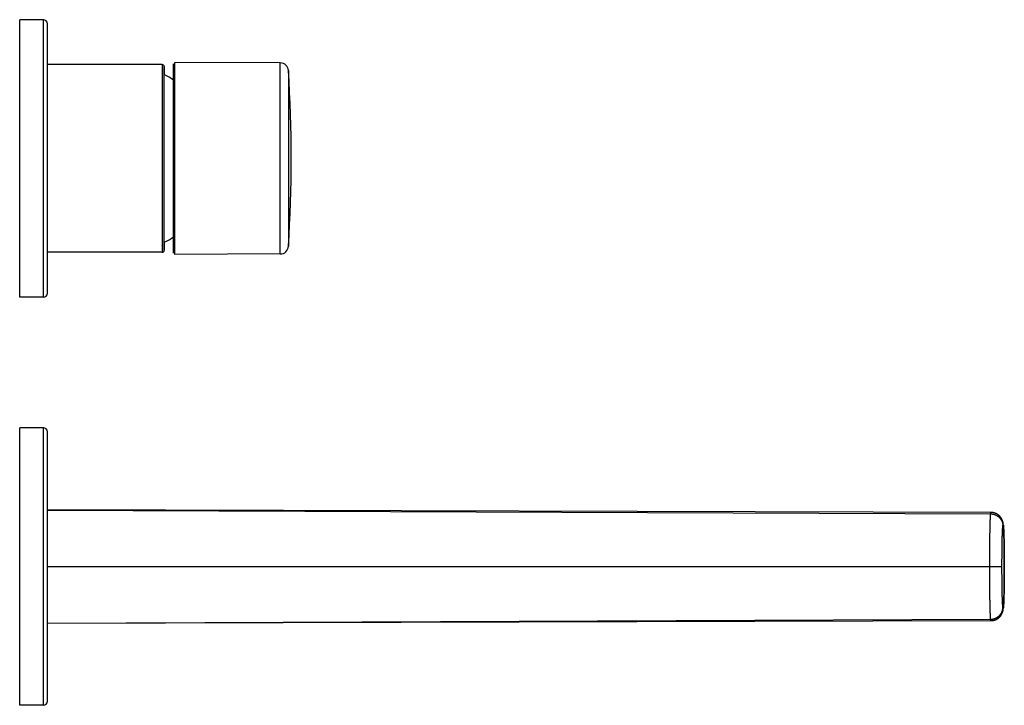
# Model space of a CAD drawing. Header units: millimetres. Extents: x -80 to 507, y -62 to 325.
# Tile 19 of 26: x 265 to 507, y -34 to 134. Entities that reach past the tile are written whole.
import ezdxf

# ---------------------------------------------------------------- set-up
doc = ezdxf.new("R2010")
doc.units = ezdxf.units.MM
doc.header["$LTSCALE"] = 23.1
doc.layers.get('0').update_dxf_attribs({"linetype": 'CONTINUOUS'})

msp = doc.modelspace()

# ---------------------------------------------------------------- linework, layer by layer
at = {"color": 7, "linetype": 'CONTINUOUS'}
for p, q in [((265.45, 66.49), (265.45, 134.49)), ((271.25, 134.49), (265.45, 134.49)), ((272.25, 67.49), (272.25, 133.49)), ((265.45, 69.52), (265.45, 131.49)), ((265.45, 131.49), (265.45, 131.49)), ((300.35, 123.49), (272.25, 123.49)), ((303.15, 123.04), (303.15, 123.69)), ((303.15, 100.49), (303.15, 123.04)), ((329.29, 123.9), (303.46, 123.99)), ((300.85, 122.99), (300.85, 121.04)), ((300.85, 100.49), (300.85, 122.99)), ((300.85, 100.49), (300.85, 121.04)), ((300.86, 77.99), (300.85, 100.49)), ((300.86, 79.94), (300.85, 100.49)), ((303.15, 77.95), (303.15, 100.49)), ((300.86, 79.94), (300.86, 77.99)), ((300.36, 77.49), (272.25, 77.49)), ((303.16, 77.29), (303.15, 77.95)), ((329.29, 77.08), (303.46, 76.99)), ((271.25, 66.49), (265.45, 66.49)), ((265.45, -33.51), (265.45, 34.49)), ((271.25, 34.49), (265.45, 34.49)), ((272.25, -32.51), (272.25, 33.49)), ((503.36, 13.74), (272.25, 14.38)), ((503.38, 13.74), (503.36, 13.74)), ((503.39, 13.74), (503.38, 13.74)), ((503.41, 13.74), (503.39, 13.74)), ((503.43, 13.74), (503.41, 13.74)), ((503.45, 13.74), (503.43, 13.74)), ((503.47, 13.74), (503.45, 13.74)), ((503.49, 13.74), (503.47, 13.74)), ((503.5, 13.74), (503.49, 13.74)), ((503.52, 13.74), (503.5, 13.74)), ((503.54, 13.73), (503.52, 13.74)), ((503.56, 13.73), (503.54, 13.73)), ((503.58, 13.73), (503.56, 13.73)), ((503.59, 13.73), (503.58, 13.73)), ((503.61, 13.73), (503.59, 13.73)), ((503.63, 13.73), (503.61, 13.73)), ((503.65, 13.73), (503.63, 13.73)), ((503.67, 13.72), (503.65, 13.73)), ((503.68, 13.72), (503.67, 13.72)), ((503.7, 13.72), (503.68, 13.72)), ((503.72, 13.72), (503.7, 13.72)), ((503.74, 13.71), (503.72, 13.72)), ((503.76, 13.71), (503.74, 13.71)), ((503.77, 13.71), (503.76, 13.71)), ((503.79, 13.71), (503.77, 13.71)), ((503.81, 13.7), (503.79, 13.71)), ((503.83, 13.7), (503.81, 13.7)), ((503.85, 13.7), (503.83, 13.7)), ((503.86, 13.69), (503.85, 13.7)), ((503.88, 13.69), (503.86, 13.69)), ((503.9, 13.69), (503.88, 13.69)), ((503.92, 13.68), (503.9, 13.69)), ((503.93, 13.68), (503.92, 13.68)), ((503.95, 13.68), (503.93, 13.68)), ((503.97, 13.67), (503.95, 13.68)), ((503.99, 13.67), (503.97, 13.67)), ((504.01, 13.67), (503.99, 13.67)), ((504.05, 13.66), (504.03, 13.66)), ((504.07, 13.65), (504.05, 13.66)), ((504.09, 13.65), (504.07, 13.65)), ((504.1, 13.64), (504.09, 13.65)), ((504.12, 13.64), (504.1, 13.64)), ((504.14, 13.63), (504.12, 13.64)), ((504.16, 13.63), (504.14, 13.63)), ((504.17, 13.62), (504.16, 13.63)), ((504.19, 13.62), (504.17, 13.62)), ((504.21, 13.61), (504.19, 13.62)), ((504.22, 13.61), (504.21, 13.61)), ((504.24, 13.6), (504.22, 13.61)), ((504.26, 13.6), (504.24, 13.6)), ((504.28, 13.59), (504.26, 13.6)), ((504.29, 13.58), (504.28, 13.59)), ((504.31, 13.58), (504.29, 13.58)), ((504.33, 13.57), (504.31, 13.58)), ((504.35, 13.57), (504.33, 13.57)), ((504.36, 13.56), (504.35, 13.57)), ((504.38, 13.55), (504.36, 13.56)), ((504.4, 13.55), (504.38, 13.55)), ((504.41, 13.54), (504.4, 13.55)), ((504.43, 13.53), (504.41, 13.54)), ((504.45, 13.53), (504.43, 13.53)), ((504.46, 13.52), (504.45, 13.53)), ((504.48, 13.51), (504.46, 13.52)), ((504.5, 13.51), (504.48, 13.51)), ((504.51, 13.5), (504.5, 13.51)), ((504.53, 13.49), (504.51, 13.5)), ((504.55, 13.49), (504.53, 13.49)), ((504.56, 13.48), (504.55, 13.49)), ((504.58, 13.47), (504.56, 13.48)), ((504.6, 13.46), (504.58, 13.47)), ((504.61, 13.46), (504.6, 13.46)), ((504.63, 13.45), (504.61, 13.46)), ((504.65, 13.44), (504.63, 13.45)), ((504.66, 13.43), (504.65, 13.44)), ((504.68, 13.42), (504.66, 13.43)), ((504.72, 13.4), (504.7, 13.41)), ((504.73, 13.4), (504.72, 13.4)), ((504.75, 13.39), (504.73, 13.4)), ((504.77, 13.38), (504.75, 13.39)), ((504.78, 13.37), (504.77, 13.38)), ((504.8, 13.36), (504.78, 13.37)), ((504.81, 13.35), (504.8, 13.36)), ((504.83, 13.34), (504.81, 13.35)), ((504.85, 13.33), (504.83, 13.34)), ((504.86, 13.33), (504.85, 13.33)), ((504.88, 13.32), (504.86, 13.33)), ((504.89, 13.31), (504.88, 13.32)), ((504.93, 13.28), (504.92, 13.29)), ((504.95, 13.27), (504.93, 13.28)), ((504.96, 13.26), (504.95, 13.27)), ((504.98, 13.25), (504.96, 13.26)), ((504.99, 13.24), (504.98, 13.25)), ((505.01, 13.23), (504.99, 13.24)), ((505.02, 13.22), (505.01, 13.23)), ((505.04, 13.21), (505.02, 13.22)), ((505.05, 13.2), (505.04, 13.21)), ((505.07, 13.19), (505.05, 13.2)), ((505.08, 13.18), (505.07, 13.19)), ((505.09, 13.17), (505.08, 13.18)), ((505.13, 13.15), (505.12, 13.16)), ((505.15, 13.14), (505.13, 13.15)), ((505.16, 13.12), (505.15, 13.14)), ((505.17, 13.11), (505.16, 13.12)), ((505.19, 13.1), (505.17, 13.11)), ((505.2, 13.09), (505.19, 13.1)), ((505.22, 13.08), (505.2, 13.09)), ((505.23, 13.07), (505.22, 13.08)), ((505.24, 13.06), (505.23, 13.07)), ((505.26, 13.05), (505.24, 13.06)), ((505.27, 13.04), (505.26, 13.05)), ((505.29, 13.02), (505.27, 13.04)), ((505.3, 13.01), (505.29, 13.02)), ((505.33, 12.98), (505.32, 12.99)), ((505.35, 12.97), (505.33, 12.98)), ((505.36, 12.96), (505.35, 12.97)), ((505.37, 12.95), (505.36, 12.96)), ((505.38, 12.94), (505.37, 12.95)), ((505.4, 12.92), (505.38, 12.94)), ((505.41, 12.91), (505.4, 12.92)), ((505.42, 12.9), (505.41, 12.91)), ((505.44, 12.89), (505.42, 12.9)), ((505.45, 12.87), (505.44, 12.89)), ((505.46, 12.86), (505.45, 12.87)), ((505.47, 12.85), (505.46, 12.86)), ((505.49, 12.84), (505.47, 12.85)), ((505.5, 12.82), (505.49, 12.84)), ((505.51, 12.81), (505.5, 12.82)), ((505.52, 12.8), (505.51, 12.81)), ((505.53, 12.79), (505.52, 12.8)), ((505.55, 12.77), (505.53, 12.79)), ((505.56, 12.76), (505.55, 12.77)), ((505.57, 12.75), (505.56, 12.76)), ((505.58, 12.74), (505.57, 12.75)), ((505.59, 12.72), (505.58, 12.74)), ((505.6, 12.71), (505.59, 12.72)), ((505.61, 12.7), (505.6, 12.71)), ((505.63, 12.68), (505.61, 12.7)), ((505.64, 12.67), (505.63, 12.68)), ((505.65, 12.66), (505.64, 12.67)), ((505.66, 12.64), (505.65, 12.66)), ((505.67, 12.63), (505.66, 12.64)), ((505.68, 12.62), (505.67, 12.63)), ((505.69, 12.61), (505.68, 12.62)), ((505.7, 12.59), (505.69, 12.61)), ((505.71, 12.58), (505.7, 12.59)), ((505.72, 12.57), (505.71, 12.58)), ((505.73, 12.55), (505.72, 12.57)), ((505.74, 12.54), (505.73, 12.55)), ((505.75, 12.53), (505.74, 12.54)), ((505.76, 12.51), (505.75, 12.53)), ((505.77, 12.5), (505.76, 12.51)), ((505.78, 12.49), (505.77, 12.5)), ((505.79, 12.48), (505.78, 12.49)), ((505.8, 12.46), (505.79, 12.48)), ((505.81, 12.45), (505.8, 12.46)), ((505.82, 12.44), (505.81, 12.45)), ((505.82, 12.42), (505.82, 12.44)), ((505.83, 12.41), (505.82, 12.42)), ((505.84, 12.4), (505.83, 12.41)), ((505.85, 12.38), (505.84, 12.4)), ((505.87, 12.35), (505.86, 12.37)), ((505.88, 12.34), (505.87, 12.35)), ((505.89, 12.33), (505.88, 12.34)), ((505.9, 12.31), (505.89, 12.33)), ((505.9, 12.3), (505.9, 12.31)), ((505.91, 12.29), (505.9, 12.3)), ((505.92, 12.28), (505.91, 12.29)), ((505.93, 12.27), (505.92, 12.28)), ((505.93, 12.25), (505.93, 12.27)), ((505.94, 12.24), (505.93, 12.25)), ((505.95, 12.23), (505.94, 12.24)), ((505.95, 12.22), (505.95, 12.23)), ((505.96, 12.2), (505.95, 12.22)), ((505.97, 12.19), (505.96, 12.2)), ((505.97, 12.18), (505.97, 12.19)), ((505.98, 12.17), (505.97, 12.18)), ((505.99, 12.15), (505.98, 12.17)), ((506, 12.13), (505.99, 12.15)), ((506.01, 12.12), (506, 12.13)), ((506.02, 12.1), (506.01, 12.12)), ((506.02, 12.09), (506.02, 12.1)), ((506.03, 12.07), (506.02, 12.09)), ((506.04, 12.06), (506.03, 12.07)), ((506.05, 12.04), (506.04, 12.06)), ((506.06, 12.02), (506.05, 12.04)), ((506.06, 12.01), (506.06, 12.02)), ((506.07, 11.99), (506.06, 12.01)), ((506.08, 11.98), (506.07, 11.99)), ((506.08, 11.96), (506.08, 11.98)), ((506.09, 11.95), (506.08, 11.96)), ((506.1, 11.93), (506.09, 11.95)), ((506.1, 11.92), (506.1, 11.93)), ((506.11, 11.9), (506.1, 11.92)), ((506.12, 11.89), (506.11, 11.9)), ((506.12, 11.87), (506.12, 11.89)), ((506.13, 11.86), (506.12, 11.87)), ((506.13, 11.85), (506.13, 11.86)), ((506.14, 11.83), (506.13, 11.85)), ((506.14, 11.82), (506.14, 11.83)), ((506.15, 11.81), (506.14, 11.82)), ((506.16, 11.79), (506.15, 11.81)), ((506.16, 11.77), (506.16, 11.79)), ((506.17, 11.76), (506.16, 11.77)), ((506.17, 11.75), (506.17, 11.76)), ((506.18, 11.73), (506.17, 11.75)), ((506.18, 11.72), (506.18, 11.73)), ((506.19, 11.7), (506.18, 11.72)), ((506.19, 11.69), (506.19, 11.7)), ((506.2, 11.67), (506.19, 11.69)), ((506.2, 11.66), (506.2, 11.67)), ((506.21, 11.64), (506.2, 11.66)), ((506.21, 11.63), (506.21, 11.64)), ((506.22, 11.61), (506.21, 11.63)), ((506.22, 11.6), (506.22, 11.61)), ((506.23, 11.58), (506.22, 11.6)), ((506.23, 11.57), (506.23, 11.58)), ((506.24, 11.55), (506.23, 11.57)), ((506.24, 11.54), (506.24, 11.55)), ((506.25, 11.52), (506.24, 11.54)), ((506.25, 11.5), (506.25, 11.52)), ((506.26, 11.49), (506.25, 11.5)), ((506.26, 11.47), (506.26, 11.49)), ((506.26, 11.45), (506.26, 11.47)), ((506.27, 11.43), (506.26, 11.45)), ((506.27, 11.42), (506.27, 11.43)), ((506.28, 11.4), (506.27, 11.42)), ((506.28, 11.38), (506.28, 11.4)), ((506.29, 11.37), (506.28, 11.38)), ((506.29, 11.35), (506.29, 11.37)), ((506.29, 11.33), (506.29, 11.35)), ((506.3, 11.31), (506.29, 11.33)), ((506.3, 11.3), (506.3, 11.31)), ((506.3, 11.29), (506.3, 11.3)), ((506.31, 11.27), (506.3, 11.29)), ((506.31, 11.25), (506.31, 11.27)), ((506.32, 11.23), (506.31, 11.25)), ((506.32, 11.21), (506.32, 11.23)), ((506.32, 11.19), (506.32, 11.21)), ((506.33, 11.17), (506.32, 11.19)), ((506.33, 11.15), (506.33, 11.17)), ((506.33, 11.13), (506.33, 11.15)), ((506.34, 11.11), (506.33, 11.13)), ((506.34, 11.09), (506.34, 11.11)), ((506.35, 11.07), (506.34, 11.09)), ((506.35, 11.05), (506.35, 11.07)), ((506.35, 11.02), (506.35, 11.05)), ((506.36, 11), (506.35, 11.02)), ((506.36, 10.97), (506.36, 11)), ((506.36, 10.94), (506.36, 10.97)), ((506.37, 10.92), (506.36, 10.94)), ((506.37, 10.88), (506.37, 10.92)), ((506.38, 10.85), (506.37, 10.88)), ((506.38, 10.82), (506.38, 10.85)), ((506.38, 10.78), (506.38, 10.82)), ((506.39, 10.76), (506.38, 10.78)), ((506.39, 10.72), (506.39, 10.76)), ((506.4, 10.67), (506.39, 10.72)), ((506.4, 10.63), (506.4, 10.67)), ((506.4, 10.58), (506.4, 10.63)), ((506.41, 10.53), (506.4, 10.58)), ((506.41, 10.49), (506.41, 10.53)), ((506.42, 10.44), (506.41, 10.49)), ((506.42, 10.37), (506.42, 10.44)), ((506.43, 10.31), (506.42, 10.37)), ((506.43, 10.23), (506.43, 10.31)), ((506.44, 10.15), (506.43, 10.23)), ((506.44, 10.05), (506.44, 10.15)), ((506.45, 9.94), (506.44, 10.05)), ((506.46, 9.82), (506.45, 9.94)), ((506.47, 9.68), (506.46, 9.82)), ((506.47, 9.53), (506.47, 9.68)), ((506.48, 9.36), (506.47, 9.53)), ((506.49, 9.17), (506.48, 9.36)), ((506.5, 8.96), (506.49, 9.17)), ((506.51, 8.74), (506.5, 8.96)), ((506.51, 8.5), (506.51, 8.74)), ((506.52, 8.37), (506.51, 8.5)), ((506.52, 8.26), (506.52, 8.37)), ((506.52, 8.18), (506.52, 8.26)), ((506.53, 8.1), (506.52, 8.18)), ((506.53, 8.02), (506.53, 8.1)), ((506.53, 7.95), (506.53, 8.02)), ((506.53, 7.89), (506.53, 7.95)), ((506.53, 7.82), (506.53, 7.89)), ((506.54, 7.77), (506.53, 7.82)), ((506.54, 7.7), (506.54, 7.77)), ((506.54, 7.65), (506.54, 7.7)), ((506.54, 7.6), (506.54, 7.65)), ((506.54, 7.54), (506.54, 7.6)), ((506.54, 7.49), (506.54, 7.54)), ((506.54, 7.44), (506.54, 7.49)), ((506.55, 7.38), (506.54, 7.44)), ((506.55, 7.33), (506.55, 7.38)), ((506.55, 7.28), (506.55, 7.33)), ((506.55, 7.24), (506.55, 7.28)), ((506.55, 7.19), (506.55, 7.24)), ((506.55, 7.13), (506.55, 7.19)), ((506.55, 7.09), (506.55, 7.13)), ((506.55, 7.04), (506.55, 7.09)), ((506.56, 7), (506.55, 7.04)), ((506.56, 6.95), (506.56, 7)), ((506.56, 6.91), (506.56, 6.95)), ((506.56, 6.85), (506.56, 6.91)), ((506.56, 6.81), (506.56, 6.85)), ((506.56, 6.76), (506.56, 6.81)), ((506.56, 6.72), (506.56, 6.76)), ((506.56, 6.68), (506.56, 6.72)), ((506.56, 6.64), (506.56, 6.68)), ((506.56, 6.59), (506.56, 6.64)), ((506.56, 6.55), (506.56, 6.59)), ((506.57, 6.51), (506.56, 6.55)), ((506.57, 6.47), (506.57, 6.51)), ((506.57, 6.41), (506.57, 6.47)), ((506.57, 6.37), (506.57, 6.41)), ((506.57, 6.33), (506.57, 6.37)), ((506.57, 6.29), (506.57, 6.33)), ((506.57, 6.25), (506.57, 6.29)), ((506.57, 6.21), (506.57, 6.25)), ((506.57, 6.17), (506.57, 6.21)), ((506.57, 6.13), (506.57, 6.17)), ((506.57, 6.07), (506.57, 6.13)), ((506.57, 6.03), (506.57, 6.07)), ((506.58, 5.99), (506.57, 6.03)), ((506.58, 5.95), (506.58, 5.99)), ((506.58, 5.91), (506.58, 5.95)), ((506.58, 5.87), (506.58, 5.91)), ((506.58, 5.83), (506.58, 5.87)), ((506.58, 5.79), (506.58, 5.83)), ((506.58, 5.74), (506.58, 5.79)), ((506.58, 5.7), (506.58, 5.74)), ((506.58, 5.6), (506.58, 5.64)), ((506.58, 5.56), (506.58, 5.6)), ((506.58, 5.52), (506.58, 5.56)), ((506.58, 5.47), (506.58, 5.52)), ((506.58, 5.43), (506.58, 5.47)), ((506.58, 5.39), (506.58, 5.43)), ((506.59, 5.35), (506.58, 5.39)), ((506.59, 5.3), (506.59, 5.35)), ((506.59, 5.2), (506.59, 5.24)), ((506.59, 5.15), (506.59, 5.2)), ((506.59, 5.11), (506.59, 5.15)), ((506.59, 5.07), (506.59, 5.11)), ((506.59, 4.96), (506.59, 5)), ((506.59, 4.92), (506.59, 4.96)), ((506.59, 4.87), (506.59, 4.92)), ((506.59, 4.83), (506.59, 4.87)), ((506.59, 4.72), (506.59, 4.76)), ((506.59, 4.68), (506.59, 4.72)), ((506.6, 4.57), (506.6, 4.61)), ((506.6, 4.52), (506.6, 4.57)), ((506.6, 4.48), (506.6, 4.52)), ((506.6, 4.37), (506.6, 4.41)), ((506.6, 4.32), (506.6, 4.37)), ((506.6, 4.21), (506.6, 4.26)), ((506.6, 4.1), (506.6, 4.14)), ((506.6, 4.05), (506.6, 4.1)), ((506.6, 3.94), (506.6, 3.98)), ((506.6, 3.83), (506.6, 3.87)), ((506.6, 3.78), (506.6, 3.83)), ((506.61, 3.67), (506.6, 3.71)), ((506.61, 3.55), (506.61, 3.6)), ((506.61, 3.44), (506.61, 3.48)), ((506.61, 3.32), (506.61, 3.37)), ((506.61, 3.2), (506.61, 3.25)), ((506.61, 3.09), (506.61, 3.13)), ((506.61, 2.9), (506.61, 2.95)), ((506.61, 2.78), (506.61, 2.83)), ((506.61, 2.67), (506.61, 2.71)), ((506.61, 2.48), (506.61, 2.53)), ((506.61, 2.36), (506.61, 2.41)), ((506.62, 2.17), (506.62, 2.22)), ((506.62, 2.05), (506.62, 2.1)), ((506.62, 1.86), (506.62, 1.91)), ((506.62, 1.67), (506.62, 1.72)), ((506.62, 1.48), (506.62, 1.52)), ((506.62, 1.28), (506.62, 1.33)), ((506.62, 1.02), (506.62, 1.07)), ((506.62, 0.83), (506.62, 0.87)), ((506.62, 0.63), (506.62, 0.68)), ((506.62, 0.44), (506.62, 0.49)), ((506.62, 0.25), (506.62, 0.3)), ((506.62, -0.02), (506.62, 0.03)), ((506.61, -1.29), (506.62, -1.24)), ((506.61, -1.48), (506.61, -1.43)), ((506.61, -1.6), (506.61, -1.55)), ((506.61, -1.78), (506.61, -1.74)), ((506.61, -1.9), (506.61, -1.85)), ((506.61, -2.02), (506.61, -1.97)), ((506.61, -2.13), (506.61, -2.09)), ((506.61, -2.25), (506.61, -2.2)), ((506.61, -2.37), (506.61, -2.32)), ((506.62, -0.21), (506.62, -0.16)), ((506.62, -0.4), (506.62, -0.35)), ((506.62, -0.59), (506.62, -0.55)), ((506.62, -0.79), (506.62, -0.74)), ((506.62, -0.98), (506.62, -0.93)), ((506.62, -1.17), (506.62, -1.12)), ((506.58, -4.44), (506.59, -4.39)), ((506.58, -4.48), (506.58, -4.44)), ((506.58, -4.52), (506.58, -4.48)), ((506.58, -4.56), (506.58, -4.52)), ((506.58, -4.6), (506.58, -4.56)), ((506.58, -4.65), (506.58, -4.6)), ((506.58, -4.69), (506.58, -4.65)), ((506.58, -4.73), (506.58, -4.69)), ((506.58, -4.83), (506.58, -4.79)), ((506.59, -3.68), (506.6, -3.63)), ((506.59, -3.72), (506.59, -3.68)), ((506.59, -3.77), (506.59, -3.72)), ((506.59, -3.88), (506.59, -3.83)), ((506.59, -3.92), (506.59, -3.88)), ((506.59, -3.96), (506.59, -3.92)), ((506.59, -4.07), (506.59, -4.03)), ((506.59, -4.11), (506.59, -4.07)), ((506.59, -4.16), (506.59, -4.11)), ((506.59, -4.2), (506.59, -4.16)), ((506.59, -4.24), (506.59, -4.2)), ((506.59, -4.35), (506.59, -4.31)), ((506.59, -4.39), (506.59, -4.35)), ((506.6, -2.71), (506.61, -2.67)), ((506.6, -2.83), (506.6, -2.78)), ((506.6, -2.94), (506.6, -2.89)), ((506.6, -2.99), (506.6, -2.94)), ((506.6, -3.1), (506.6, -3.05)), ((506.6, -3.21), (506.6, -3.17)), ((506.6, -3.26), (506.6, -3.21)), ((506.6, -3.37), (506.6, -3.32)), ((506.6, -3.41), (506.6, -3.37)), ((506.6, -3.52), (506.6, -3.48)), ((506.6, -3.57), (506.6, -3.52)), ((506.61, -2.48), (506.61, -2.44)), ((506.61, -2.6), (506.61, -2.55)), ((506.52, -7.26), (506.53, -7.17)), ((506.53, -6.89), (506.54, -6.83)), ((506.53, -6.96), (506.53, -6.89)), ((506.53, -7.03), (506.53, -6.96)), ((506.53, -7.09), (506.53, -7.03)), ((506.53, -7.17), (506.53, -7.09)), ((506.54, -6.5), (506.55, -6.45)), ((506.54, -6.55), (506.54, -6.5)), ((506.54, -6.6), (506.54, -6.55)), ((506.54, -6.66), (506.54, -6.6)), ((506.54, -6.71), (506.54, -6.66)), ((506.54, -6.78), (506.54, -6.71)), ((506.54, -6.83), (506.54, -6.78)), ((506.55, -6.05), (506.56, -6.01)), ((506.55, -6.1), (506.55, -6.05)), ((506.55, -6.14), (506.55, -6.1)), ((506.55, -6.19), (506.55, -6.14)), ((506.55, -6.25), (506.55, -6.19)), ((506.55, -6.28), (506.55, -6.25)), ((506.55, -6.34), (506.55, -6.28)), ((506.55, -6.39), (506.55, -6.34)), ((506.55, -6.45), (506.55, -6.39)), ((506.56, -5.59), (506.57, -5.55)), ((506.56, -5.65), (506.56, -5.59)), ((506.56, -5.69), (506.56, -5.65)), ((506.56, -5.73), (506.56, -5.69)), ((506.56, -5.78), (506.56, -5.73)), ((506.56, -5.82), (506.56, -5.78)), ((506.56, -5.86), (506.56, -5.82)), ((506.56, -5.92), (506.56, -5.86)), ((506.56, -5.95), (506.56, -5.92)), ((506.56, -6.01), (506.56, -5.95)), ((506.57, -5.06), (506.58, -5.02)), ((506.57, -5.1), (506.57, -5.06)), ((506.57, -5.14), (506.57, -5.1)), ((506.57, -5.18), (506.57, -5.14)), ((506.57, -5.22), (506.57, -5.18)), ((506.57, -5.26), (506.57, -5.22)), ((506.57, -5.3), (506.57, -5.26)), ((506.57, -5.34), (506.57, -5.3)), ((506.57, -5.38), (506.57, -5.34)), ((506.57, -5.43), (506.57, -5.38)), ((506.57, -5.47), (506.57, -5.43)), ((506.57, -5.51), (506.57, -5.47)), ((506.57, -5.55), (506.57, -5.51)), ((506.58, -4.87), (506.58, -4.83)), ((506.58, -4.91), (506.58, -4.87)), ((506.58, -4.95), (506.58, -4.91)), ((506.58, -5.02), (506.58, -4.95)), ((506.4, -9.59), (506.41, -9.54)), ((506.4, -9.65), (506.4, -9.59)), ((506.41, -9.49), (506.42, -9.43)), ((506.41, -9.54), (506.41, -9.49)), ((506.42, -9.37), (506.43, -9.31)), ((506.42, -9.43), (506.42, -9.37)), ((506.43, -9.23), (506.44, -9.15)), ((506.43, -9.31), (506.43, -9.23)), ((506.44, -9.15), (506.45, -9.05)), ((506.45, -8.94), (506.46, -8.82)), ((506.45, -9.05), (506.45, -8.94)), ((506.46, -8.82), (506.47, -8.68)), ((506.47, -8.53), (506.48, -8.36)), ((506.47, -8.68), (506.47, -8.53)), ((506.48, -8.36), (506.49, -8.15)), ((506.49, -8.15), (506.5, -7.93)), ((506.5, -7.93), (506.51, -7.67)), ((506.51, -7.67), (506.52, -7.48)), ((506.52, -7.37), (506.52, -7.26)), ((506.52, -7.48), (506.52, -7.37)), ((505.26, -12.06), (505.28, -12.05)), ((505.28, -12.05), (505.29, -12.04)), ((505.29, -12.04), (505.31, -12.03)), ((505.31, -12.03), (505.32, -12.02)), ((505.32, -12.02), (505.33, -12)), ((505.33, -12), (505.35, -11.99)), ((505.35, -11.99), (505.36, -11.98)), ((505.36, -11.98), (505.37, -11.97)), ((505.37, -11.97), (505.38, -11.96)), ((505.38, -11.96), (505.4, -11.94)), ((505.4, -11.94), (505.41, -11.93)), ((505.41, -11.93), (505.42, -11.92)), ((505.42, -11.92), (505.44, -11.91)), ((505.44, -11.91), (505.45, -11.9)), ((505.45, -11.9), (505.46, -11.88)), ((505.46, -11.88), (505.47, -11.87)), ((505.47, -11.87), (505.49, -11.86)), ((505.49, -11.86), (505.5, -11.85)), ((505.5, -11.85), (505.51, -11.83)), ((505.51, -11.83), (505.52, -11.82)), ((505.52, -11.82), (505.53, -11.81)), ((505.53, -11.81), (505.55, -11.79)), ((505.55, -11.79), (505.56, -11.78)), ((505.56, -11.78), (505.57, -11.77)), ((505.57, -11.77), (505.58, -11.76)), ((505.58, -11.76), (505.59, -11.74)), ((505.59, -11.74), (505.6, -11.73)), ((505.6, -11.73), (505.61, -11.72)), ((505.61, -11.72), (505.63, -11.7)), ((505.63, -11.7), (505.64, -11.69)), ((505.64, -11.69), (505.65, -11.68)), ((505.65, -11.68), (505.66, -11.67)), ((505.66, -11.67), (505.67, -11.65)), ((505.67, -11.65), (505.68, -11.64)), ((505.68, -11.64), (505.69, -11.63)), ((505.69, -11.63), (505.7, -11.61)), ((505.7, -11.61), (505.71, -11.6)), ((505.71, -11.6), (505.72, -11.59)), ((505.72, -11.59), (505.73, -11.57)), ((505.73, -11.57), (505.74, -11.56)), ((505.74, -11.56), (505.75, -11.55)), ((505.75, -11.55), (505.76, -11.54)), ((505.76, -11.54), (505.77, -11.52)), ((505.77, -11.52), (505.78, -11.51)), ((505.78, -11.51), (505.79, -11.5)), ((505.79, -11.5), (505.8, -11.48)), ((505.8, -11.48), (505.81, -11.47)), ((505.81, -11.47), (505.82, -11.46)), ((505.82, -11.44), (505.83, -11.43)), ((505.82, -11.46), (505.82, -11.44)), ((505.83, -11.43), (505.84, -11.42)), ((505.84, -11.42), (505.85, -11.41)), ((505.85, -11.41), (505.86, -11.39)), ((505.86, -11.39), (505.87, -11.38)), ((505.87, -11.38), (505.88, -11.37)), ((505.88, -11.35), (505.89, -11.34)), ((505.88, -11.37), (505.88, -11.35)), ((505.89, -11.34), (505.9, -11.33)), ((505.9, -11.33), (505.91, -11.32)), ((505.91, -11.3), (505.92, -11.29)), ((505.91, -11.32), (505.91, -11.3)), ((505.92, -11.29), (505.93, -11.28)), ((505.93, -11.28), (505.94, -11.27)), ((505.94, -11.26), (505.95, -11.24)), ((505.94, -11.27), (505.94, -11.26)), ((505.95, -11.24), (505.96, -11.23)), ((505.96, -11.22), (505.97, -11.21)), ((505.96, -11.23), (505.96, -11.22)), ((505.97, -11.21), (505.98, -11.2)), ((505.98, -11.18), (505.99, -11.17)), ((505.98, -11.2), (505.98, -11.18)), ((505.99, -11.17), (506, -11.15)), ((506, -11.15), (506.01, -11.13)), ((506.01, -11.13), (506.02, -11.11)), ((506.02, -11.11), (506.03, -11.1)), ((506.03, -11.1), (506.04, -11.08)), ((506.04, -11.07), (506.05, -11.05)), ((506.04, -11.08), (506.04, -11.07)), ((506.05, -11.05), (506.06, -11.03)), ((506.06, -11.03), (506.07, -11.02)), ((506.07, -11.02), (506.08, -11)), ((506.08, -10.99), (506.09, -10.97)), ((506.08, -11), (506.08, -10.99)), ((506.09, -10.97), (506.1, -10.96)), ((506.1, -10.94), (506.11, -10.93)), ((506.1, -10.96), (506.1, -10.94)), ((506.11, -10.91), (506.12, -10.9)), ((506.11, -10.93), (506.11, -10.91)), ((506.12, -10.9), (506.13, -10.89)), ((506.13, -10.87), (506.14, -10.86)), ((506.13, -10.89), (506.13, -10.87)), ((506.14, -10.85), (506.15, -10.83)), ((506.14, -10.86), (506.14, -10.85)), ((506.15, -10.82), (506.16, -10.8)), ((506.15, -10.83), (506.15, -10.82)), ((506.16, -10.8), (506.17, -10.78)), ((506.17, -10.77), (506.18, -10.75)), ((506.17, -10.78), (506.17, -10.77)), ((506.18, -10.73), (506.19, -10.72)), ((506.18, -10.75), (506.18, -10.73)), ((506.19, -10.7), (506.2, -10.69)), ((506.19, -10.72), (506.19, -10.7)), ((506.2, -10.69), (506.21, -10.67)), ((506.21, -10.66), (506.22, -10.64)), ((506.21, -10.67), (506.21, -10.66)), ((506.22, -10.61), (506.23, -10.6)), ((506.22, -10.63), (506.22, -10.61)), ((506.22, -10.64), (506.22, -10.63)), ((506.23, -10.58), (506.24, -10.57)), ((506.23, -10.6), (506.23, -10.58)), ((506.24, -10.56), (506.25, -10.54)), ((506.24, -10.57), (506.24, -10.56)), ((506.25, -10.52), (506.26, -10.5)), ((506.25, -10.54), (506.25, -10.52)), ((506.26, -10.49), (506.27, -10.47)), ((506.26, -10.5), (506.26, -10.49)), ((506.27, -10.43), (506.28, -10.42)), ((506.27, -10.45), (506.27, -10.43)), ((506.27, -10.47), (506.27, -10.45)), ((506.28, -10.4), (506.29, -10.38)), ((506.28, -10.42), (506.28, -10.4)), ((506.29, -10.36), (506.3, -10.35)), ((506.29, -10.38), (506.29, -10.36)), ((506.3, -10.31), (506.31, -10.29)), ((506.3, -10.33), (506.3, -10.31)), ((506.3, -10.35), (506.3, -10.33)), ((506.31, -10.26), (506.32, -10.24)), ((506.31, -10.28), (506.31, -10.26)), ((506.31, -10.29), (506.31, -10.28)), ((506.32, -10.22), (506.33, -10.2)), ((506.32, -10.24), (506.32, -10.22)), ((506.33, -10.16), (506.34, -10.14)), ((506.33, -10.18), (506.33, -10.16)), ((506.33, -10.2), (506.33, -10.18)), ((506.34, -10.1), (506.35, -10.08)), ((506.34, -10.12), (506.34, -10.1)), ((506.34, -10.14), (506.34, -10.12)), ((506.35, -10.03), (506.36, -10.01)), ((506.35, -10.06), (506.35, -10.03)), ((506.35, -10.08), (506.35, -10.06)), ((506.36, -9.98), (506.37, -9.95)), ((506.36, -10.01), (506.36, -9.98)), ((506.37, -9.89), (506.38, -9.86)), ((506.37, -9.92), (506.37, -9.89)), ((506.37, -9.95), (506.37, -9.92)), ((506.38, -9.82), (506.39, -9.79)), ((506.38, -9.86), (506.38, -9.82)), ((506.39, -9.7), (506.4, -9.65)), ((506.39, -9.75), (506.39, -9.7)), ((506.39, -9.79), (506.39, -9.75)), ((272.25, -13.4), (503.35, -12.76)), ((503.35, -12.76), (503.37, -12.76)), ((503.37, -12.76), (503.39, -12.76)), ((503.39, -12.76), (503.4, -12.76)), ((503.4, -12.76), (503.42, -12.76)), ((503.42, -12.76), (503.44, -12.76)), ((503.47, -12.76), (503.49, -12.76)), ((503.49, -12.76), (503.5, -12.76)), ((503.5, -12.76), (503.52, -12.76)), ((503.52, -12.76), (503.54, -12.76)), ((503.54, -12.76), (503.56, -12.75)), ((503.56, -12.75), (503.58, -12.75)), ((503.58, -12.75), (503.59, -12.75)), ((503.59, -12.75), (503.61, -12.75)), ((503.61, -12.75), (503.63, -12.75)), ((503.63, -12.75), (503.65, -12.75)), ((503.65, -12.75), (503.67, -12.74)), ((503.67, -12.74), (503.68, -12.74)), ((503.68, -12.74), (503.7, -12.74)), ((503.73, -12.74), (503.75, -12.73)), ((503.75, -12.73), (503.76, -12.73)), ((503.76, -12.73), (503.78, -12.73)), ((503.78, -12.73), (503.8, -12.73)), ((503.8, -12.73), (503.82, -12.72)), ((503.82, -12.72), (503.84, -12.72)), ((503.84, -12.72), (503.85, -12.72)), ((503.85, -12.72), (503.87, -12.71)), ((503.87, -12.71), (503.89, -12.71)), ((503.89, -12.71), (503.91, -12.71)), ((503.91, -12.71), (503.93, -12.7)), ((503.93, -12.7), (503.94, -12.7)), ((503.94, -12.7), (503.96, -12.7)), ((503.96, -12.7), (503.98, -12.69)), ((503.98, -12.69), (504, -12.69)), ((504, -12.69), (504.01, -12.68)), ((504.01, -12.68), (504.03, -12.68)), ((504.03, -12.68), (504.05, -12.68)), ((504.05, -12.68), (504.07, -12.67)), ((504.07, -12.67), (504.09, -12.67)), ((504.09, -12.67), (504.1, -12.66)), ((504.1, -12.66), (504.12, -12.66)), ((504.12, -12.66), (504.14, -12.65)), ((504.14, -12.65), (504.16, -12.65)), ((504.16, -12.65), (504.17, -12.64)), ((504.17, -12.64), (504.19, -12.64)), ((504.19, -12.64), (504.21, -12.63)), ((504.21, -12.63), (504.22, -12.63)), ((504.22, -12.63), (504.24, -12.62)), ((504.24, -12.62), (504.26, -12.62)), ((504.26, -12.62), (504.28, -12.61)), ((504.28, -12.61), (504.29, -12.61)), ((504.29, -12.61), (504.31, -12.6)), ((504.31, -12.6), (504.33, -12.59)), ((504.33, -12.59), (504.34, -12.59)), ((504.37, -12.58), (504.39, -12.57)), ((504.39, -12.57), (504.4, -12.57)), ((504.4, -12.57), (504.42, -12.56)), ((504.42, -12.56), (504.44, -12.55)), ((504.44, -12.55), (504.46, -12.55)), ((504.46, -12.55), (504.47, -12.54)), ((504.47, -12.54), (504.49, -12.53)), ((504.49, -12.53), (504.51, -12.53)), ((504.51, -12.53), (504.52, -12.52)), ((504.52, -12.52), (504.54, -12.51)), ((504.54, -12.51), (504.56, -12.5)), ((504.56, -12.5), (504.57, -12.5)), ((504.57, -12.5), (504.59, -12.49)), ((504.59, -12.49), (504.6, -12.48)), ((504.6, -12.48), (504.62, -12.47)), ((504.62, -12.47), (504.64, -12.47)), ((504.64, -12.47), (504.65, -12.46)), ((504.65, -12.46), (504.67, -12.45)), ((504.67, -12.45), (504.69, -12.44)), ((504.69, -12.44), (504.7, -12.43)), ((504.7, -12.43), (504.72, -12.43)), ((504.72, -12.43), (504.73, -12.42)), ((504.73, -12.42), (504.75, -12.41)), ((504.75, -12.41), (504.77, -12.4)), ((504.77, -12.4), (504.78, -12.39)), ((504.78, -12.39), (504.8, -12.38)), ((504.8, -12.38), (504.81, -12.37)), ((504.81, -12.37), (504.83, -12.36)), ((504.83, -12.36), (504.85, -12.36)), ((504.85, -12.36), (504.86, -12.35)), ((504.86, -12.35), (504.88, -12.34)), ((504.88, -12.34), (504.89, -12.33)), ((504.89, -12.33), (504.91, -12.32)), ((504.91, -12.32), (504.92, -12.31)), ((504.92, -12.31), (504.94, -12.3)), ((504.94, -12.3), (504.95, -12.29)), ((504.95, -12.29), (504.97, -12.28)), ((504.97, -12.28), (504.98, -12.27)), ((504.98, -12.27), (505, -12.26)), ((505, -12.26), (505.01, -12.25)), ((505.01, -12.25), (505.03, -12.24)), ((505.05, -12.22), (505.07, -12.21)), ((505.07, -12.21), (505.08, -12.2)), ((505.08, -12.2), (505.09, -12.19)), ((505.09, -12.19), (505.11, -12.18)), ((505.11, -12.18), (505.12, -12.17)), ((505.12, -12.17), (505.14, -12.16)), ((505.14, -12.16), (505.15, -12.15)), ((505.15, -12.15), (505.17, -12.14)), ((505.17, -12.14), (505.18, -12.13)), ((505.18, -12.13), (505.2, -12.12)), ((505.2, -12.12), (505.21, -12.11)), ((505.21, -12.11), (505.22, -12.1)), ((505.22, -12.1), (505.24, -12.08)), ((505.24, -12.08), (505.25, -12.07)), ((505.25, -12.07), (505.26, -12.06)), ((271.25, -33.51), (265.45, -33.51))]:
    msp.add_line(p, q, dxfattribs=at)
at = {"color": 9, "linetype": 'CONTINUOUS'}
for p, q in [((271.25, 66.49), (271.25, 134.49)), ((300.35, 123.49), (300.35, 100.49)), ((303.46, 76.99), (303.46, 123.99)), ((329.29, 100.49), (329.29, 123.9)), ((300.85, 122.99), (300.85, 122.99)), ((300.85, 122.99), (300.85, 122.99)), ((331.28, 122.02), (331.28, 100.49)), ((300.35, 100.49), (300.36, 77.49)), ((329.29, 77.08), (329.29, 100.49)), ((331.28, 100.49), (331.28, 78.96)), ((300.86, 77.99), (300.86, 77.99)), ((271.25, -33.51), (271.25, 34.49)), ((272.25, 14.33), (503.27, 13.4)), ((272.25, 0.49), (506.05, 0.49)), ((505.93, 0.49), (506.05, 0.49)), ((506.62, 0.49), (506.62, 0.49)), ((272.25, -13.35), (503.27, -12.42))]:
    msp.add_line(p, q, dxfattribs=at)
at = {"color": 7, "linetype": 'CONTINUOUS'}
for points in [[(504.03, 13.66), (504.02, 13.66), (504.01, 13.67)], [(504.7, 13.41), (504.69, 13.42), (504.68, 13.42)], [(504.92, 13.29), (504.91, 13.3), (504.89, 13.31)], [(505.12, 13.16), (505.11, 13.16), (505.09, 13.17)], [(505.32, 12.99), (505.31, 13), (505.3, 13.01)], [(505.86, 12.37), (505.86, 12.37), (505.85, 12.38)], [(506.58, 5.64), (506.58, 5.66), (506.58, 5.7)], [(506.59, 5.24), (506.59, 5.26), (506.59, 5.3)], [(506.59, 5), (506.59, 5.03), (506.59, 5.07)], [(506.59, 4.76), (506.59, 4.79), (506.59, 4.83)], [(506.6, 4.61), (506.6, 4.63), (506.59, 4.68)], [(506.6, 4.41), (506.6, 4.43), (506.6, 4.48)], [(506.6, 4.26), (506.6, 4.28), (506.6, 4.32)], [(506.6, 4.14), (506.6, 4.17), (506.6, 4.21)], [(506.6, 3.98), (506.6, 4.01), (506.6, 4.05)], [(506.6, 3.87), (506.6, 3.89), (506.6, 3.94)], [(506.6, 3.71), (506.6, 3.73), (506.6, 3.78)], [(506.61, 3.6), (506.61, 3.62), (506.61, 3.67)], [(506.61, 3.48), (506.61, 3.5), (506.61, 3.55)], [(506.61, 3.37), (506.61, 3.39), (506.61, 3.44)], [(506.61, 3.25), (506.61, 3.27), (506.61, 3.32)], [(506.61, 3.13), (506.61, 3.16), (506.61, 3.2)], [(506.61, 3.02), (506.61, 3.04), (506.61, 3.09)], [(506.61, 2.95), (506.61, 2.97), (506.61, 3.02)], [(506.61, 2.83), (506.61, 2.86), (506.61, 2.9)], [(506.61, 2.71), (506.61, 2.74), (506.61, 2.78)], [(506.61, 2.6), (506.61, 2.62), (506.61, 2.67)], [(506.61, 2.53), (506.61, 2.55), (506.61, 2.6)], [(506.61, 2.41), (506.61, 2.43), (506.61, 2.48)], [(506.61, 2.29), (506.61, 2.31), (506.61, 2.36)], [(506.62, 2.22), (506.61, 2.24), (506.61, 2.29)], [(506.62, 2.1), (506.62, 2.12), (506.62, 2.17)], [(506.62, 1.98), (506.62, 2), (506.62, 2.05)], [(506.62, 1.91), (506.62, 1.93), (506.62, 1.98)], [(506.62, 1.79), (506.62, 1.81), (506.62, 1.86)], [(506.62, 1.72), (506.62, 1.74), (506.62, 1.79)], [(506.62, 1.6), (506.62, 1.62), (506.62, 1.67)], [(506.62, 1.52), (506.62, 1.55), (506.62, 1.6)], [(506.62, 1.4), (506.62, 1.43), (506.62, 1.48)], [(506.62, 1.33), (506.62, 1.36), (506.62, 1.4)], [(506.62, 1.21), (506.62, 1.24), (506.62, 1.28)], [(506.62, 1.14), (506.62, 1.16), (506.62, 1.21)], [(506.62, 1.07), (506.62, 1.09), (506.62, 1.14)], [(506.62, 0.95), (506.62, 0.97), (506.62, 1.02)], [(506.62, 0.87), (506.62, 0.9), (506.62, 0.95)], [(506.62, 0.75), (506.62, 0.78), (506.62, 0.83)], [(506.62, 0.68), (506.62, 0.71), (506.62, 0.75)], [(506.62, 0.56), (506.62, 0.59), (506.62, 0.63)], [(506.62, 0.49), (506.62, 0.51), (506.62, 0.56)], [(506.62, 0.37), (506.62, 0.39), (506.62, 0.44)], [(506.62, 0.3), (506.62, 0.32), (506.62, 0.37)], [(506.62, 0.18), (506.62, 0.2), (506.62, 0.25)], [(506.62, 0.1), (506.62, 0.13), (506.62, 0.18)], [(506.62, 0.03), (506.62, 0.06), (506.62, 0.1)], [(506.61, -1.36), (506.61, -1.34), (506.61, -1.29)], [(506.61, -1.43), (506.61, -1.41), (506.61, -1.36)], [(506.61, -1.55), (506.61, -1.52), (506.61, -1.48)], [(506.61, -1.67), (506.61, -1.64), (506.61, -1.6)], [(506.61, -1.74), (506.61, -1.71), (506.61, -1.67)], [(506.61, -1.85), (506.61, -1.83), (506.61, -1.78)], [(506.61, -1.97), (506.61, -1.95), (506.61, -1.9)], [(506.61, -2.09), (506.61, -2.06), (506.61, -2.02)], [(506.61, -2.2), (506.61, -2.18), (506.61, -2.13)], [(506.61, -2.32), (506.61, -2.3), (506.61, -2.25)], [(506.61, -2.44), (506.61, -2.41), (506.61, -2.37)], [(506.62, -0.09), (506.62, -0.06), (506.62, -0.02)], [(506.62, -0.16), (506.62, -0.14), (506.62, -0.09)], [(506.62, -0.28), (506.62, -0.26), (506.62, -0.21)], [(506.62, -0.35), (506.62, -0.33), (506.62, -0.28)], [(506.62, -0.47), (506.62, -0.45), (506.62, -0.4)], [(506.62, -0.55), (506.62, -0.52), (506.62, -0.47)], [(506.62, -0.67), (506.62, -0.64), (506.62, -0.59)], [(506.62, -0.74), (506.62, -0.71), (506.62, -0.67)], [(506.62, -0.86), (506.62, -0.83), (506.62, -0.79)], [(506.62, -0.93), (506.62, -0.91), (506.62, -0.86)], [(506.62, -1.05), (506.62, -1.03), (506.62, -0.98)], [(506.62, -1.12), (506.62, -1.1), (506.62, -1.05)], [(506.62, -1.24), (506.62, -1.22), (506.62, -1.17)], [(506.58, -4.79), (506.58, -4.77), (506.58, -4.73)], [(506.59, -3.83), (506.59, -3.81), (506.59, -3.77)], [(506.59, -4.03), (506.59, -4.01), (506.59, -3.96)], [(506.59, -4.31), (506.59, -4.29), (506.59, -4.24)], [(506.6, -2.78), (506.6, -2.76), (506.6, -2.71)], [(506.6, -2.89), (506.6, -2.87), (506.6, -2.83)], [(506.6, -3.05), (506.6, -3.03), (506.6, -2.99)], [(506.6, -3.17), (506.6, -3.14), (506.6, -3.1)], [(506.6, -3.32), (506.6, -3.3), (506.6, -3.26)], [(506.6, -3.48), (506.6, -3.46), (506.6, -3.41)], [(506.6, -3.63), (506.6, -3.61), (506.6, -3.57)], [(506.61, -2.55), (506.61, -2.53), (506.61, -2.48)], [(506.61, -2.67), (506.61, -2.64), (506.61, -2.6)], [(503.44, -12.76), (503.45, -12.76), (503.47, -12.76)], [(503.7, -12.74), (503.71, -12.74), (503.73, -12.74)], [(504.34, -12.59), (504.35, -12.58), (504.37, -12.58)], [(505.03, -12.24), (505.04, -12.24), (505.05, -12.22)]]:
    msp.add_lwpolyline(points, dxfattribs=at)
for centre, radius, start, end in [((271.25, 133.49), 1, 0, 90), ((300.35, 122.99), 0.5, 0.0007, 90.0007), ((329.28, 121.9), 2, 3.5952, 89.796), ((290.52, 100.49), 23, 56.6852, 63.3042), ((-11.49, 100.49), 343.44, 356.4061, 3.5952), ((290.52, 100.49), 23, 296.6971, 303.3161), ((300.36, 77.99), 0.5, 270.0007, 0.0007), ((329.28, 79.08), 2, 270.2053, 356.4061), ((271.25, 67.49), 1, 270, 360), ((271.25, 33.49), 1, 0, 90), ((271.25, -32.51), 1, 270, 360)]:
    msp.add_arc(centre, radius, start, end, dxfattribs=at)
at = {"color": 9, "linetype": 'CONTINUOUS'}
for centre, start, end in [((503.57, 10.5), 359.5844, 6.9349), ((503.57, -9.52), 353.0654, 0.4156)]:
    msp.add_arc(centre, 2.83, start, end, dxfattribs=at)
for points, knots in [([(503.05, 0.49), (503.05, 0.85), (503.05, 1.57), (503.05, 2.65), (503.06, 3.55), (503.06, 4.25), (503.07, 4.94), (503.07, 5.62), (503.08, 6.29), (503.08, 6.78), (503.09, 7.26), (503.1, 7.73), (503.1, 8.18), (503.11, 8.63), (503.12, 9.06), (503.12, 9.48), (503.13, 9.88), (503.14, 10.26), (503.15, 10.63), (503.16, 10.98), (503.17, 11.32), (503.18, 11.63), (503.19, 11.93), (503.2, 12.16), (503.21, 12.34), (503.21, 12.46), (503.22, 12.58), (503.22, 12.69), (503.23, 12.8), (503.23, 12.9), (503.24, 13), (503.25, 13.09), (503.25, 13.18), (503.26, 13.26), (503.26, 13.33), (503.27, 13.38), (503.27, 13.4)], [0, 0, 0, 0, 0.084199, 0.167966, 0.250689, 0.291487, 0.331829, 0.410908, 0.449521, 0.487428, 0.524564, 0.560863, 0.596258, 0.630684, 0.664076, 0.696368, 0.727496, 0.757397, 0.78601, 0.813274, 0.839128, 0.863516, 0.886389, 0.907696, 0.917747, 0.927387, 0.936612, 0.945414, 0.953788, 0.961731, 0.969235, 0.976295, 0.982907, 0.989066, 0.994765, 1, 1, 1, 1]), ([(503.27, 13.4), (503.27, 13.41), (503.27, 13.44), (503.28, 13.48), (503.28, 13.51), (503.29, 13.55), (503.29, 13.58), (503.3, 13.61), (503.3, 13.63), (503.3, 13.65), (503.31, 13.67), (503.31, 13.68), (503.31, 13.68), (503.31, 13.69), (503.32, 13.7), (503.32, 13.71), (503.32, 13.71), (503.32, 13.72), (503.33, 13.73), (503.33, 13.73), (503.33, 13.73), (503.33, 13.74), (503.34, 13.74), (503.34, 13.74), (503.34, 13.74), (503.34, 13.74), (503.34, 13.74), (503.34, 13.74), (503.34, 13.74)], [0, 0, 0, 0, 0.116758, 0.226165, 0.328208, 0.422876, 0.510158, 0.590051, 0.662552, 0.727671, 0.757472, 0.785443, 0.811592, 0.835929, 0.858468, 0.879223, 0.898214, 0.915467, 0.931015, 0.944903, 0.957196, 0.967985, 0.977406, 0.98566, 0.989444, 0.993058, 0.996556, 1, 1, 1, 1]), ([(503.27, 13.4), (503.32, 13.4), (503.42, 13.39), (503.56, 13.38), (503.71, 13.36), (503.85, 13.34), (504, 13.31), (504.14, 13.27), (504.28, 13.22), (504.41, 13.17), (504.55, 13.11), (504.68, 13.05), (504.81, 12.98), (504.93, 12.9), (505.05, 12.82), (505.17, 12.73), (505.28, 12.64), (505.38, 12.54), (505.49, 12.43), (505.58, 12.33), (505.67, 12.21), (505.76, 12.1), (505.84, 11.98), (505.91, 11.85), (505.98, 11.72), (506.04, 11.59), (506.09, 11.46), (506.14, 11.33), (506.17, 11.21), (506.19, 11.12), (506.21, 11.03), (506.23, 10.91), (506.25, 10.79), (506.26, 10.7), (506.27, 10.6), (506.27, 10.53), (506.27, 10.48)], [0, 0, 0, 0, 0.031626, 0.063258, 0.094891, 0.126523, 0.158147, 0.18976, 0.221358, 0.252938, 0.284494, 0.316024, 0.347524, 0.378992, 0.410423, 0.441817, 0.473171, 0.504483, 0.535752, 0.566977, 0.598158, 0.629294, 0.660386, 0.691435, 0.722442, 0.753408, 0.784336, 0.815228, 0.846086, 0.861505, 0.876917, 0.907718, 0.938496, 0.953879, 0.969257, 1, 1, 1, 1]), ([(506.05, 0.49), (506.05, 0.77), (506.05, 1.33), (506.05, 2.16), (506.06, 2.98), (506.06, 3.79), (506.07, 4.45), (506.08, 4.97), (506.08, 5.34), (506.09, 5.72), (506.09, 6.08), (506.1, 6.43), (506.11, 6.78), (506.11, 7.11), (506.12, 7.43), (506.13, 7.75), (506.14, 8.05), (506.15, 8.33), (506.16, 8.61), (506.17, 8.87), (506.18, 9.11), (506.19, 9.34), (506.2, 9.52), (506.2, 9.66), (506.21, 9.76), (506.22, 9.85), (506.22, 9.94), (506.23, 10.02), (506.23, 10.1), (506.24, 10.17), (506.24, 10.25), (506.25, 10.31), (506.26, 10.37), (506.26, 10.43), (506.27, 10.47), (506.27, 10.48)], [0, 0, 0, 0, 0.083859, 0.167224, 0.2496, 0.330488, 0.409392, 0.447943, 0.485811, 0.522931, 0.559237, 0.594662, 0.629142, 0.662608, 0.694993, 0.726227, 0.756246, 0.784985, 0.812383, 0.838375, 0.8629, 0.885905, 0.907337, 0.917446, 0.92714, 0.936413, 0.945258, 0.95367, 0.961644, 0.969176, 0.976258, 0.982887, 0.989058, 0.994763, 1, 1, 1, 1]), ([(506.27, 10.48), (506.27, 10.49), (506.27, 10.51), (506.28, 10.54), (506.28, 10.57), (506.28, 10.6), (506.29, 10.62), (506.29, 10.64), (506.3, 10.66), (506.3, 10.67), (506.3, 10.68), (506.3, 10.69), (506.31, 10.7), (506.31, 10.71), (506.31, 10.71), (506.31, 10.72), (506.31, 10.72), (506.32, 10.73), (506.32, 10.73), (506.32, 10.73), (506.32, 10.74), (506.32, 10.74), (506.33, 10.74), (506.33, 10.74), (506.33, 10.74), (506.33, 10.74), (506.33, 10.74), (506.34, 10.74), (506.34, 10.74), (506.34, 10.74), (506.34, 10.74), (506.35, 10.73), (506.35, 10.73), (506.35, 10.73), (506.35, 10.72), (506.35, 10.72), (506.36, 10.71), (506.36, 10.71), (506.36, 10.7), (506.36, 10.69), (506.36, 10.68), (506.37, 10.67), (506.37, 10.66), (506.37, 10.64), (506.38, 10.62), (506.38, 10.6), (506.39, 10.57), (506.39, 10.54), (506.39, 10.51), (506.4, 10.49), (506.4, 10.48)], [0, 0, 0, 0, 0.057993, 0.112338, 0.163032, 0.210069, 0.25345, 0.293175, 0.32925, 0.361687, 0.376547, 0.390508, 0.403575, 0.415752, 0.427048, 0.437471, 0.447033, 0.455746, 0.463631, 0.470712, 0.477024, 0.482614, 0.487551, 0.491937, 0.495912, 0.499665, 0.503417, 0.507392, 0.511778, 0.516717, 0.522309, 0.528625, 0.535711, 0.543603, 0.552326, 0.561898, 0.572335, 0.583646, 0.595842, 0.608929, 0.622914, 0.6378, 0.670287, 0.706413, 0.746188, 0.789622, 0.836719, 0.887481, 0.941908, 1, 1, 1, 1]), ([(506.4, 10.48), (506.4, 10.47), (506.4, 10.43), (506.41, 10.37), (506.42, 10.31), (506.42, 10.24), (506.43, 10.17), (506.43, 10.1), (506.44, 10.02), (506.44, 9.94), (506.45, 9.85), (506.46, 9.75), (506.46, 9.66), (506.47, 9.56), (506.47, 9.45), (506.48, 9.3), (506.49, 9.11), (506.5, 8.86), (506.51, 8.6), (506.52, 8.33), (506.53, 8.04), (506.53, 7.74), (506.54, 7.43), (506.55, 7.11), (506.56, 6.77), (506.57, 6.43), (506.57, 6.08), (506.58, 5.71), (506.59, 5.21), (506.59, 4.57), (506.6, 3.79), (506.61, 2.98), (506.61, 2.16), (506.62, 1.33), (506.62, 0.77), (506.62, 0.49)], [0, 0, 0, 0, 0.005241, 0.010951, 0.017124, 0.023758, 0.030846, 0.038385, 0.04637, 0.054794, 0.063653, 0.072937, 0.082642, 0.09276, 0.103284, 0.114209, 0.137234, 0.161779, 0.187784, 0.215192, 0.243944, 0.273978, 0.305225, 0.337616, 0.371086, 0.405569, 0.440996, 0.477299, 0.514412, 0.590812, 0.669689, 0.750541, 0.832874, 0.916192, 1, 1, 1, 1]), ([(503.27, -12.42), (503.27, -12.4), (503.26, -12.35), (503.26, -12.28), (503.25, -12.2), (503.25, -12.11), (503.24, -12.02), (503.23, -11.92), (503.23, -11.82), (503.22, -11.71), (503.22, -11.6), (503.21, -11.48), (503.21, -11.36), (503.2, -11.23), (503.2, -11.09), (503.19, -10.9), (503.18, -10.65), (503.17, -10.34), (503.16, -10.01), (503.15, -9.66), (503.14, -9.29), (503.13, -8.9), (503.12, -8.5), (503.12, -8.08), (503.11, -7.65), (503.1, -7.21), (503.1, -6.75), (503.09, -6.28), (503.08, -5.64), (503.07, -4.81), (503.06, -3.79), (503.06, -2.74), (503.05, -1.68), (503.05, -0.6), (503.05, 0.13), (503.05, 0.49)], [0, 0, 0, 0, 0.005233, 0.010927, 0.017078, 0.023681, 0.030732, 0.038225, 0.046156, 0.054521, 0.063313, 0.072527, 0.082157, 0.092198, 0.102642, 0.113485, 0.136343, 0.16072, 0.18656, 0.213808, 0.242408, 0.272302, 0.303427, 0.335718, 0.369109, 0.403538, 0.438937, 0.47524, 0.512381, 0.588912, 0.668016, 0.749206, 0.831989, 0.915792, 1, 1, 1, 1]), ([(506.27, -9.5), (506.27, -9.49), (506.26, -9.45), (506.26, -9.39), (506.25, -9.33), (506.24, -9.27), (506.24, -9.2), (506.23, -9.12), (506.23, -9.04), (506.22, -8.96), (506.22, -8.87), (506.21, -8.78), (506.2, -8.68), (506.2, -8.58), (506.19, -8.47), (506.19, -8.33), (506.18, -8.13), (506.17, -7.89), (506.16, -7.63), (506.15, -7.35), (506.14, -7.07), (506.13, -6.77), (506.12, -6.45), (506.11, -6.13), (506.11, -5.8), (506.1, -5.45), (506.09, -5.1), (506.09, -4.74), (506.08, -4.24), (506.07, -3.6), (506.06, -2.81), (506.06, -2), (506.05, -1.18), (506.05, -0.35), (506.05, 0.21), (506.05, 0.49)], [0, 0, 0, 0, 0.005235, 0.010938, 0.017104, 0.02373, 0.030811, 0.038342, 0.046318, 0.054734, 0.063584, 0.07286, 0.082555, 0.092664, 0.103179, 0.114095, 0.137102, 0.16163, 0.187618, 0.215011, 0.243749, 0.273771, 0.305008, 0.337392, 0.370857, 0.405337, 0.440764, 0.47707, 0.514188, 0.590606, 0.669511, 0.750399, 0.832776, 0.916141, 1, 1, 1, 1]), ([(506.62, 0.49), (506.62, 0.21), (506.62, -0.35), (506.61, -1.18), (506.61, -2), (506.6, -2.81), (506.6, -3.47), (506.59, -3.98), (506.58, -4.36), (506.58, -4.73), (506.57, -5.1), (506.57, -5.45), (506.56, -5.79), (506.55, -6.13), (506.54, -6.45), (506.53, -6.76), (506.53, -7.06), (506.52, -7.35), (506.51, -7.63), (506.5, -7.88), (506.49, -8.13), (506.48, -8.36), (506.47, -8.54), (506.46, -8.68), (506.46, -8.78), (506.45, -8.87), (506.44, -8.96), (506.44, -9.04), (506.43, -9.12), (506.43, -9.2), (506.42, -9.27), (506.42, -9.33), (506.41, -9.39), (506.4, -9.45), (506.4, -9.49), (506.4, -9.5)], [0, 0, 0, 0, 0.083808, 0.167126, 0.249458, 0.33031, 0.409186, 0.447727, 0.485587, 0.522702, 0.559005, 0.59443, 0.628912, 0.662384, 0.694777, 0.726021, 0.756051, 0.784805, 0.812217, 0.838226, 0.862768, 0.885792, 0.907242, 0.917359, 0.927062, 0.936344, 0.945198, 0.953619, 0.961601, 0.969141, 0.976231, 0.982867, 0.989045, 0.994757, 1, 1, 1, 1]), ([(503.27, -12.42), (503.32, -12.42), (503.42, -12.42), (503.56, -12.4), (503.71, -12.39), (503.85, -12.36), (504, -12.33), (504.14, -12.29), (504.28, -12.24), (504.41, -12.19), (504.55, -12.13), (504.68, -12.07), (504.81, -12), (504.93, -11.92), (505.05, -11.84), (505.17, -11.75), (505.28, -11.66), (505.38, -11.56), (505.49, -11.46), (505.58, -11.35), (505.67, -11.23), (505.76, -11.12), (505.84, -11), (505.91, -10.87), (505.98, -10.75), (506.04, -10.62), (506.09, -10.48), (506.14, -10.35), (506.17, -10.23), (506.19, -10.14), (506.21, -10.05), (506.23, -9.93), (506.25, -9.81), (506.26, -9.72), (506.27, -9.62), (506.27, -9.55), (506.27, -9.5)], [0, 0, 0, 0, 0.031626, 0.063258, 0.094891, 0.126523, 0.158147, 0.18976, 0.221358, 0.252938, 0.284494, 0.316024, 0.347524, 0.378991, 0.410423, 0.441817, 0.473171, 0.504483, 0.535752, 0.566977, 0.598158, 0.629294, 0.660386, 0.691435, 0.722442, 0.753408, 0.784336, 0.815228, 0.846086, 0.861505, 0.876917, 0.907718, 0.938496, 0.953879, 0.969257, 1, 1, 1, 1]), ([(506.4, -9.5), (506.4, -9.51), (506.39, -9.53), (506.39, -9.56), (506.39, -9.59), (506.38, -9.62), (506.38, -9.64), (506.37, -9.66), (506.37, -9.68), (506.37, -9.69), (506.36, -9.71), (506.36, -9.71), (506.36, -9.72), (506.36, -9.73), (506.36, -9.73), (506.35, -9.74), (506.35, -9.74), (506.35, -9.75), (506.35, -9.75), (506.35, -9.75), (506.34, -9.76), (506.34, -9.76), (506.34, -9.76), (506.34, -9.76), (506.33, -9.76), (506.33, -9.76), (506.33, -9.76), (506.33, -9.76), (506.33, -9.76), (506.32, -9.76), (506.32, -9.76), (506.32, -9.75), (506.32, -9.75), (506.32, -9.75), (506.31, -9.74), (506.31, -9.74), (506.31, -9.73), (506.31, -9.73), (506.31, -9.72), (506.3, -9.71), (506.3, -9.71), (506.3, -9.69), (506.3, -9.68), (506.29, -9.66), (506.29, -9.64), (506.28, -9.62), (506.28, -9.59), (506.28, -9.56), (506.27, -9.53), (506.27, -9.51), (506.27, -9.5)], [0, 0, 0, 0, 0.058095, 0.112532, 0.163306, 0.210414, 0.253855, 0.293633, 0.329753, 0.362226, 0.377103, 0.391079, 0.404158, 0.416348, 0.427654, 0.438087, 0.447657, 0.456378, 0.46427, 0.471356, 0.477672, 0.483267, 0.488208, 0.492596, 0.496572, 0.500326, 0.504078, 0.508051, 0.512434, 0.51737, 0.522958, 0.529268, 0.536349, 0.544235, 0.55295, 0.562514, 0.572941, 0.584242, 0.596425, 0.609499, 0.623469, 0.638339, 0.670789, 0.70687, 0.746593, 0.789966, 0.836993, 0.887674, 0.942011, 1, 1, 1, 1]), ([(503.34, -12.76), (503.34, -12.76), (503.34, -12.76), (503.34, -12.76), (503.34, -12.76), (503.34, -12.76), (503.34, -12.76), (503.33, -12.76), (503.33, -12.75), (503.33, -12.75), (503.33, -12.75), (503.32, -12.74), (503.32, -12.74), (503.32, -12.73), (503.32, -12.72), (503.31, -12.71), (503.31, -12.71), (503.31, -12.7), (503.31, -12.69), (503.3, -12.68), (503.3, -12.67), (503.3, -12.65), (503.3, -12.63), (503.29, -12.6), (503.29, -12.57), (503.28, -12.53), (503.28, -12.5), (503.27, -12.46), (503.27, -12.43), (503.27, -12.42)], [0, 0, 0, 0, 0.003442, 0.006939, 0.010551, 0.014333, 0.022585, 0.032006, 0.042797, 0.055096, 0.068992, 0.084551, 0.101817, 0.120824, 0.141598, 0.164158, 0.18852, 0.214697, 0.242696, 0.272525, 0.304188, 0.337687, 0.410202, 0.490085, 0.577339, 0.671963, 0.773953, 0.883302, 1, 1, 1, 1])]:
    msp.add_open_spline(points, degree=3, knots=knots, dxfattribs=at)

doc.saveas('drawing.dxf')
